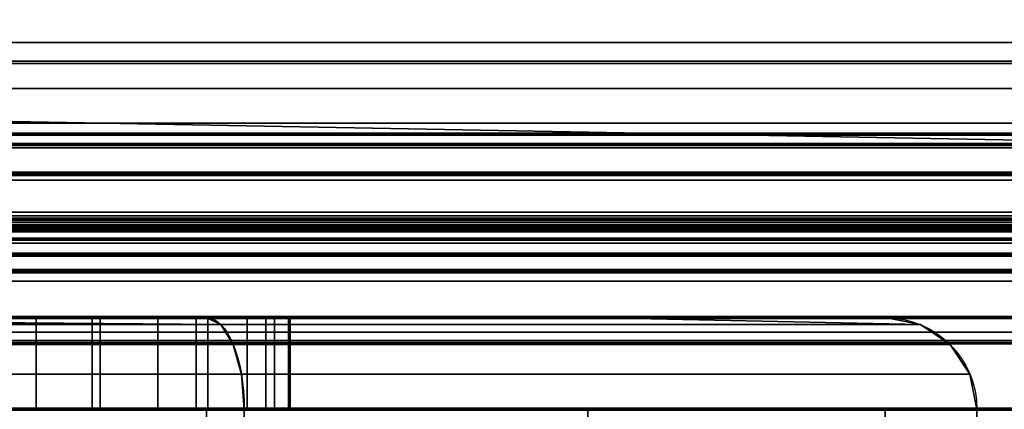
# Model space of a CAD drawing. Header units: millimetres. Extents: x -503 to 6703, y -110 to 249.
# Tile 112 of 256: x -234.45 to -223.7, y -14.5 to -10.25. Entities that reach past the tile are written whole.
import ezdxf

# ---------------------------------------------------------------- set-up
doc = ezdxf.new("R2010")
doc.units = ezdxf.units.MM
doc.layers.add('151', color=7, linetype='Continuous', true_color=0xffffff)

# ---------------------------------------------------------------- blocks, each defined once
blk = doc.blocks.new('UG_SURFACE_008')
at = {"layer": '151', "color": 252, "linetype": 'Continuous', "lineweight": 35}
for points in [[(-308.5, -12.5, 8.5), (287.5, -12.5, 8.5), (287.5, -12.538, 8.309), (-308.5, -12.538, 8.309)], [(-308.5, -12.5, 24), (287.5, -12.5, 24), (287.5, -12.5, 8.5), (-308.5, -12.5, 8.5)], [(-308.5, -13.5, 24), (287.5, -13.5, 24), (287.5, -12.5, 24), (-308.5, -12.5, 24)], [(-308.5, -12.538, 8.309), (287.5, -12.538, 8.309), (287.5, -12.646, 8.146), (-308.5, -12.646, 8.146)], [(-308.5, -12.646, 8.146), (287.5, -12.646, 8.146), (287.5, -12.809, 8.038), (-308.5, -12.809, 8.038)], [(-308.5, -12.809, 8.038), (287.5, -12.809, 8.038), (287.5, -13, 8), (-308.5, -13, 8)], [(-308.5, -13, 8), (287.5, -13, 8), (287.5, -14.5, 8), (-308.5, -14.5, 8)], [(-308.5, -13.5, 11), (287.5, -13.5, 11), (287.5, -20.5, 11), (-308.5, -20.5, 11)], [(-308.5, -13.5, 9), (287.5, -13.5, 9), (287.5, -13.5, 11), (-308.5, -13.5, 11)], [(-308.5, -14.5, 9), (287.5, -14.5, 9), (287.5, -13.5, 9), (-308.5, -13.5, 9)], [(-308.5, -13.5, 12), (287.5, -13.5, 12), (287.5, -13.5, 24), (-308.5, -13.5, 24)], [(-308.5, -20.5, 12), (287.5, -20.5, 12), (287.5, -13.5, 12), (-308.5, -13.5, 12)], [(-308.5, -14.5, 8), (287.5, -14.5, 8), (287.5, -14.5, 9), (-308.5, -14.5, 9)]]:
    blk.add_3dface(points, dxfattribs=at)
blk = doc.blocks.new('UG_SURFACE_009')
at = {"layer": '151', "color": 18, "linetype": 'Continuous', "lineweight": 70}
for points in [[(-308.5, -11.5, 8), (302.5, -11.5, 8), (302.5, -11.614, 7.426), (-308.5, -11.614, 7.426)], [(-308.5, -11.5, 23.5), (302.5, -11.5, 23.5), (302.5, -11.5, 8), (-308.5, -11.5, 8)], [(-308.5, -12.5, 23.5), (302.5, -12.5, 23.5), (302.5, -11.5, 23.5), (-308.5, -11.5, 23.5)], [(-308.5, -11.614, 7.426), (302.5, -11.614, 7.426), (302.5, -11.939, 6.939), (-308.5, -11.939, 6.939)], [(-308.5, -11.939, 6.939), (302.5, -11.939, 6.939), (302.5, -12.426, 6.614), (-308.5, -12.426, 6.614)], [(-308.5, -12.426, 6.614), (302.5, -12.426, 6.614), (302.5, -13, 6.5), (-308.5, -13, 6.5)], [(-308.5, -12.5, 8), (302.5, -12.5, 8), (302.5, -12.5, 23.5), (-308.5, -12.5, 23.5)], [(-308.5, -12.538, 7.809), (302.5, -12.538, 7.809), (302.5, -12.5, 8), (-308.5, -12.5, 8)], [(-308.5, -12.646, 7.646), (302.5, -12.646, 7.646), (302.5, -12.538, 7.809), (-308.5, -12.538, 7.809)], [(-308.5, -12.809, 7.538), (302.5, -12.809, 7.538), (302.5, -12.646, 7.646), (-308.5, -12.646, 7.646)], [(-308.5, -13, 7.5), (302.5, -13, 7.5), (302.5, -12.809, 7.538), (-308.5, -12.809, 7.538)], [(-308.5, -13, 6.5), (302.5, -13, 6.5), (302.5, -16.5, 6.5), (-308.5, -16.5, 6.5)], [(-308.5, -14.5, 7.5), (302.5, -14.5, 7.5), (302.5, -13, 7.5), (-308.5, -13, 7.5)], [(-308.5, -13.5, 9), (302.5, -13.5, 9), (302.5, -14.5, 9), (-308.5, -14.5, 9)], [(-308.5, -13.5, 10), (302.5, -13.5, 10), (302.5, -13.5, 9), (-308.5, -13.5, 9)], [(-308.5, -20.5, 10), (302.5, -20.5, 10), (302.5, -13.5, 10), (-308.5, -13.5, 10)], [(-308.5, -14.5, 9), (302.5, -14.5, 9), (302.5, -14.5, 7.5), (-308.5, -14.5, 7.5)]]:
    blk.add_3dface(points, dxfattribs=at)
blk = doc.blocks.new('UG_SURFACE_010')
at = {"layer": '151', "color": 250, "linetype": 'Continuous', "lineweight": 35}
for points in [[(-308.5, -10.5, 3.5), (308.5, -10.5, 3.5), (308.5, -10.728, 2.352), (-308.5, -10.728, 2.352)], [(-308.5, -10.5, 23.5), (308.5, -10.5, 23.5), (308.5, -10.5, 3.5), (-308.5, -10.5, 3.5)], [(-308.5, -11.5, 23.5), (308.5, -11.5, 23.5), (308.5, -10.5, 23.5), (-308.5, -10.5, 23.5)], [(-308.5, -10.728, 2.352), (308.5, -10.728, 2.352), (308.5, -11.379, 1.379), (-308.5, -11.379, 1.379)], [(-308.5, -11.379, 1.379), (308.5, -11.379, 1.379), (308.5, -12.352, 0.728), (-308.5, -12.352, 0.728)], [(-308.5, -11.5, 5.5), (308.5, -11.5, 5.5), (308.5, -15.216, 5.5), (-308.5, -15.216, 5.5)], [(-308.5, -11.5, 3.5), (308.5, -11.5, 3.5), (308.5, -11.5, 5.5), (-308.5, -11.5, 5.5)], [(-308.5, -11.606, 2.856), (308.5, -11.606, 2.856), (308.5, -11.5, 3.5), (-308.5, -11.5, 3.5)], [(-308.5, -11.5, 6.5), (308.5, -11.5, 6.5), (308.5, -11.5, 23.5), (-308.5, -11.5, 23.5)], [(-308.5, -16.5, 6.5), (308.5, -16.5, 6.5), (308.5, -11.5, 6.5), (-308.5, -11.5, 6.5)], [(-308.5, -11.915, 2.281), (308.5, -11.915, 2.281), (308.5, -11.606, 2.856), (-308.5, -11.606, 2.856)], [(-308.5, -12.391, 1.835), (308.5, -12.391, 1.835), (308.5, -11.915, 2.281), (-308.5, -11.915, 2.281)], [(-308.5, -12.352, 0.728), (308.5, -12.352, 0.728), (308.5, -13.5, 0.5), (-308.5, -13.5, 0.5)], [(-308.5, -12.986, 1.567), (308.5, -12.986, 1.567), (308.5, -12.391, 1.835), (-308.5, -12.391, 1.835)], [(-308.5, -12.458, 3.623), (308.5, -12.458, 3.623), (308.5, -12.486, 3.478), (-308.5, -12.486, 3.478)], [(-308.5, -12.486, 3.767), (308.5, -12.486, 3.767), (308.5, -12.458, 3.623), (-308.5, -12.458, 3.623)], [(-308.5, -12.486, 3.478), (308.5, -12.486, 3.478), (308.5, -12.566, 3.354), (-308.5, -12.566, 3.354)], [(-308.5, -12.566, 3.891), (308.5, -12.566, 3.891), (308.5, -12.486, 3.767), (-308.5, -12.486, 3.767)], [(-308.5, -12.566, 3.354), (308.5, -12.566, 3.354), (308.5, -12.687, 3.269), (-308.5, -12.687, 3.269)], [(-308.5, -13.785, 4.87), (308.5, -13.785, 4.87), (308.5, -12.566, 3.891), (-308.5, -12.566, 3.891)], [(-308.5, -12.687, 3.269), (308.5, -12.687, 3.269), (308.5, -12.83, 3.235), (-308.5, -12.83, 3.235)], [(-308.5, -12.83, 3.235), (308.5, -12.83, 3.235), (308.5, -12.976, 3.257), (-308.5, -12.976, 3.257)], [(-308.5, -12.976, 3.257), (308.5, -12.976, 3.257), (308.5, -13.103, 3.332), (-308.5, -13.103, 3.332)], [(-308.5, -15.001, 3.033), (308.5, -15.001, 3.033), (308.5, -12.986, 1.567), (-308.5, -12.986, 1.567)], [(-308.5, -13.103, 3.332), (308.5, -13.103, 3.332), (308.5, -14.843, 4.791), (-308.5, -14.843, 4.791)], [(-308.5, -13.5, 0.5), (308.5, -13.5, 0.5), (308.5, -20.5, 0.5), (-308.5, -20.5, 0.5)], [(-308.5, -13.658, 1.5), (308.5, -13.658, 1.5), (308.5, -15.27, 2.674), (-308.5, -15.27, 2.674)], [(-308.5, -20.342, 1.5), (308.5, -20.342, 1.5), (308.5, -13.658, 1.5), (-308.5, -13.658, 1.5)], [(-308.5, -15.216, 5.5), (308.5, -15.216, 5.5), (308.5, -13.785, 4.87), (-308.5, -13.785, 4.87)]]:
    blk.add_3dface(points, dxfattribs=at)
blk = doc.blocks.new('UG_SURFACE_011')
at = {"layer": '151', "color": 252, "linetype": 'Continuous', "lineweight": 35}
for points in [[(-308.5, -9.5, 0.5), (308.5, -9.5, 0.5), (308.5, -10.5, 0.5), (-308.5, -10.5, 0.5)], [(-308.5, -10.5, 26.5), (308.5, -10.5, 26.5), (308.5, -9.5, 26.5), (-308.5, -9.5, 26.5)], [(-308.5, -9.5, 29.5), (308.5, -9.5, 29.5), (308.5, -10.5, 29.5), (-308.5, -10.5, 29.5)], [(-308.5, -13.75, 30.5), (308.5, -13.75, 30.5), (308.5, -9.5, 30.5), (-308.5, -9.5, 30.5)], [(-308.5, -10.5, 24), (308.5, -10.5, 24), (308.5, -13.772, 24), (-308.5, -13.772, 24)], [(-308.5, -10.5, 0.5), (308.5, -10.5, 0.5), (308.5, -10.5, 24), (-308.5, -10.5, 24)], [(-308.5, -11, 28), (308.5, -11, 28), (308.5, -10.5, 26.5), (-308.5, -10.5, 26.5)], [(-308.5, -10.5, 29.5), (308.5, -10.5, 29.5), (308.5, -11, 28), (-308.5, -11, 28)], [(-308.5, -12, 27), (308.5, -12, 27), (308.5, -22, 27), (-308.5, -22, 27)], [(-308.5, -12, 25), (308.5, -12, 25), (308.5, -12, 27), (-308.5, -12, 27)], [(-308.5, -13.772, 25), (308.5, -13.772, 25), (308.5, -12, 25), (-308.5, -12, 25)], [(-308.5, -12.5, 29.5), (308.5, -12.5, 29.5), (308.5, -13.75, 29.5), (-308.5, -13.75, 29.5)], [(-308.5, -12.5, 28), (308.5, -12.5, 28), (308.5, -12.5, 29.5), (-308.5, -12.5, 29.5)], [(-308.5, -21.5, 28), (308.5, -21.5, 28), (308.5, -12.5, 28), (-308.5, -12.5, 28)], [(-308.5, -13.75, 29.5), (308.5, -13.75, 29.5), (308.5, -13.75, 30.5), (-308.5, -13.75, 30.5)], [(-308.5, -13.772, 24), (308.5, -13.772, 24), (308.5, -13.772, 25), (-308.5, -13.772, 25)]]:
    blk.add_3dface(points, dxfattribs=at)
blk = doc.blocks.new('UG_SURFACE_013')
at = {"layer": '151', "color": 35, "linetype": 'Continuous', "lineweight": 35}
for points in [[(-307, -19.41, 30.5), (-307, -9, 30.5), (307, -9, 30.5), (307, -19.41, 30.5)], [(-307, -19.41, 2015), (307, -19.41, 2015), (307, -9, 2015), (-307, -9, 2015)], [(-258.067, -11, 1113.135), (-254, -11, 1114), (-219, -11, 1164), (-306, -11, 1164)], [(-219, -11.647, 1167.253), (-306, -11.647, 1167.253), (-306, -11, 1164), (-219, -11, 1164)], [(-254, -11, 1005), (-306, -11, 1005), (-306, -11.647, 1001.747), (-219, -11.647, 1001.747)], [(-219, -11, 1005), (-254, -11, 1094), (-246.929, -11, 1039.071), (-244.761, -11, 1035.827)], [(-219, -11, 1164), (-254, -11, 1114), (-249.933, -11, 1113.135)], [(-250.173, -11, 1005.761), (-254, -11, 1005), (-219, -11, 1005)], [(-251.921, -11, 1094.218), (-254, -11, 1094), (-219, -11, 1005)], [(-219, -11.647, 1001.747), (-219, -11, 1005), (-254, -11, 1005)], [(-219, -11, 1005), (-248.122, -11, 1095.91), (-251.921, -11, 1094.218)], [(-246.929, -11, 1007.929), (-250.173, -11, 1005.761), (-219, -11, 1005)], [(-249.933, -11, 1113.135), (-246.569, -11, 1110.691), (-219, -11, 1164)], [(-245.34, -11, 1099), (-248.122, -11, 1095.91), (-219, -11, 1005)], [(-244.761, -11, 1011.173), (-246.929, -11, 1007.929), (-219, -11, 1005)], [(-246.569, -11, 1110.691), (-244.489, -11, 1107.09), (-219, -11, 1164)], [(-244.055, -11, 1102.955), (-245.34, -11, 1099), (-219, -11, 1005)], [(-219, -11, 1005), (-244.761, -11, 1035.827), (-244, -11, 1032)], [(-244, -11, 1015), (-244.761, -11, 1011.173), (-219, -11, 1005)], [(-219, -11, 1005), (-219, -11, 1164), (-244.489, -11, 1107.09), (-244.055, -11, 1102.955)], [(-219, -11, 1005), (-244, -11, 1032), (-244, -11, 1015)], [(-219, -13.49, 1170.01), (-306, -13.49, 1170.01), (-306, -11.647, 1167.253), (-219, -11.647, 1167.253)], [(-219, -11.647, 1001.747), (-306, -11.647, 1001.747), (-306, -13.49, 998.99), (-219, -13.49, 998.99)], [(-219, -16.247, 1171.853), (-306, -16.247, 1171.853), (-306, -13.49, 1170.01), (-219, -13.49, 1170.01)], [(-219, -13.49, 998.99), (-306, -13.49, 998.99), (-306, -16.247, 997.147), (-219, -16.247, 997.147)], [(-306, -13.576, 1158.383), (-232.256, -13.576, 1158.383), (-260, -13.5, 1158), (-263.25, -13.5, 1158)], [(-232.256, -13.576, 1002.617), (-306, -13.576, 1002.617), (-306, -13.5, 1003), (-266.75, -13.5, 1003)], [(-232.256, -13.576, 1002.617), (-266.75, -13.5, 1003), (-263.25, -13.5, 1003)], [(-232.256, -13.576, 1002.617), (-263.25, -13.5, 1003), (-260, -13.5, 1003)], [(-232.256, -13.576, 1158.383), (-248, -13.5, 1158), (-260, -13.5, 1158)], [(-260, -13.5, 1003), (-248, -13.5, 1003), (-232.256, -13.576, 1002.617)], [(-232.256, -13.576, 1158.383), (-241.25, -13.5, 1158), (-248, -13.5, 1158)], [(-232.256, -13.576, 1002.617), (-248, -13.5, 1003), (-241.25, -13.5, 1003)], [(-232.256, -13.576, 1158.383), (-232.414, -13.5, 1158), (-241.25, -13.5, 1158)], [(-241.25, -13.5, 1003), (-232.414, -13.5, 1003), (-232.256, -13.576, 1002.617)], [(-235, -13.5, 1100.5), (-234.272, -13.5, 1100.577), (-228.25, -13.5, 1090.5), (-241.25, -13.5, 1090.5)], [(-235, -13.5, 1020.5), (-233.661, -13.5, 1020.766), (-228.25, -13.5, 1014.25), (-241.25, -13.5, 1014.25)], [(-241.25, -13.5, 1014.25), (-228.25, -13.5, 1014.25), (-228.25, -13.5, 1007.164)], [(-241.25, -13.5, 1129.75), (-241.25, -13.5, 1158), (-232.414, -13.5, 1158)], [(-232.414, -13.5, 1158), (-228.25, -13.5, 1153.836), (-228.25, -13.5, 1129.75), (-241.25, -13.5, 1129.75)], [(-228.25, -13.5, 1007.164), (-232.414, -13.5, 1003), (-241.25, -13.5, 1003), (-241.25, -13.5, 1014.25)], [(-233.661, -13.5, 1029.234), (-235, -13.5, 1029.5), (-241.25, -13.5, 1035), (-228.25, -13.5, 1035)], [(-241.25, -13.5, 1035), (-241.25, -13.5, 1059.25), (-228.25, -13.5, 1059.25), (-228.25, -13.5, 1035)], [(-241.25, -13.5, 1059.25), (-241.25, -13.5, 1090.5), (-228.25, -13.5, 1090.5), (-228.25, -13.5, 1059.25)], [(-233.576, -13.5, 1107.197), (-235, -13.5, 1107.5), (-241.25, -13.5, 1110.75), (-228.25, -13.5, 1110.75)], [(-241.25, -13.5, 1110.75), (-241.25, -13.5, 1129.75), (-228.25, -13.5, 1129.75), (-228.25, -13.5, 1110.75)], [(-233.661, -14.5, 1020.766), (-233.661, -13.5, 1020.766), (-235, -13.5, 1020.5), (-235, -14.5, 1020.5)], [(-235, -14.5, 1029.5), (-235, -13.5, 1029.5), (-233.661, -13.5, 1029.234), (-233.661, -14.5, 1029.234)], [(-235, -14.5, 1100.5), (-234.272, -14.5, 1100.577), (-234.272, -13.5, 1100.577), (-235, -13.5, 1100.5)], [(-235, -14.5, 1107.5), (-235, -13.5, 1107.5), (-233.576, -13.5, 1107.197), (-233.576, -14.5, 1107.197)], [(-232.943, -14.5, 1101.168), (-232.943, -13.5, 1101.168), (-234.272, -13.5, 1100.577), (-234.272, -14.5, 1100.577)], [(-234.272, -13.5, 1100.577), (-232.943, -13.5, 1101.168), (-228.25, -13.5, 1090.5)], [(-232.525, -14.5, 1021.525), (-232.525, -13.5, 1021.525), (-233.661, -13.5, 1020.766), (-233.661, -14.5, 1020.766)], [(-233.661, -14.5, 1029.234), (-233.661, -13.5, 1029.234), (-232.525, -13.5, 1028.475), (-232.525, -14.5, 1028.475)], [(-228.25, -13.5, 1014.25), (-233.661, -13.5, 1020.766), (-232.525, -13.5, 1021.525)], [(-232.525, -13.5, 1028.475), (-233.661, -13.5, 1029.234), (-228.25, -13.5, 1035)], [(-233.576, -14.5, 1107.197), (-233.576, -13.5, 1107.197), (-232.399, -13.5, 1106.342), (-232.399, -14.5, 1106.342)], [(-228.25, -13.5, 1110.75), (-232.399, -13.5, 1106.342), (-233.576, -13.5, 1107.197)], [(-231.969, -14.5, 1102.25), (-231.969, -13.5, 1102.25), (-232.943, -13.5, 1101.168), (-232.943, -14.5, 1101.168)], [(-228.25, -13.5, 1090.5), (-232.943, -13.5, 1101.168), (-231.969, -13.5, 1102.25)], [(-231.766, -14.5, 1022.661), (-231.766, -13.5, 1022.661), (-232.525, -13.5, 1021.525), (-232.525, -14.5, 1021.525)], [(-232.525, -14.5, 1028.475), (-232.525, -13.5, 1028.475), (-231.766, -13.5, 1027.339), (-231.766, -14.5, 1027.339)], [(-228.25, -13.5, 1035), (-231.766, -13.5, 1027.339), (-232.525, -13.5, 1028.475)], [(-232.525, -13.5, 1021.525), (-231.766, -13.5, 1022.661), (-228.25, -13.5, 1014.25)], [(-228.25, -13.5, 1153.836), (-232.414, -13.5, 1158), (-232.256, -13.576, 1158.383), (-224.617, -13.576, 1150.744)], [(-224.617, -13.576, 1010.256), (-232.256, -13.576, 1002.617), (-232.414, -13.5, 1003), (-228.25, -13.5, 1007.164)], [(-232.399, -14.5, 1106.342), (-232.399, -13.5, 1106.342), (-231.671, -13.5, 1105.082), (-231.671, -14.5, 1105.082)], [(-231.671, -13.5, 1105.082), (-232.399, -13.5, 1106.342), (-228.25, -13.5, 1110.75)], [(-231.519, -14.5, 1103.634), (-231.519, -13.5, 1103.634), (-231.969, -13.5, 1102.25), (-231.969, -14.5, 1102.25)], [(-228.25, -13.5, 1090.5), (-231.969, -13.5, 1102.25), (-231.519, -13.5, 1103.634)], [(-231.5, -14.5, 1024), (-231.5, -13.5, 1024), (-231.766, -13.5, 1022.661), (-231.766, -14.5, 1022.661)], [(-231.766, -14.5, 1027.339), (-231.766, -13.5, 1027.339), (-231.5, -13.5, 1026), (-231.5, -14.5, 1026)], [(-228.25, -13.5, 1014.25), (-231.766, -13.5, 1022.661), (-231.5, -13.5, 1024)], [(-231.5, -13.5, 1026), (-231.766, -13.5, 1027.339), (-228.25, -13.5, 1035)], [(-231.671, -14.5, 1105.082), (-231.671, -13.5, 1105.082), (-231.519, -13.5, 1103.634), (-231.519, -14.5, 1103.634)], [(-231.519, -13.5, 1103.634), (-231.671, -13.5, 1105.082), (-228.25, -13.5, 1110.75), (-228.25, -13.5, 1090.5)], [(-231.5, -14.5, 1024), (-231.5, -14.5, 1026), (-231.5, -13.5, 1026), (-231.5, -13.5, 1024)], [(-228.25, -13.5, 1035), (-228.25, -13.5, 1014.25), (-231.5, -13.5, 1024), (-231.5, -13.5, 1026)], [(-224.617, -13.576, 1150.744), (-225, -13.5, 1150.586), (-228.25, -13.5, 1153.836)], [(-228.25, -13.5, 1007.164), (-225, -13.5, 1010.414), (-224.617, -13.576, 1010.256)], [(-225, -13.5, 1150.586), (-225, -13.5, 1129.75), (-228.25, -13.5, 1129.75), (-228.25, -13.5, 1153.836)], [(-228.25, -13.5, 1007.164), (-228.25, -13.5, 1014.25), (-225, -13.5, 1014.25), (-225, -13.5, 1010.414)], [(-228.25, -13.5, 1014.25), (-228.25, -13.5, 1035), (-225, -13.5, 1035), (-225, -13.5, 1014.25)], [(-228.25, -13.5, 1035), (-228.25, -13.5, 1059.25), (-225, -13.5, 1059.25), (-225, -13.5, 1035)], [(-228.25, -13.5, 1059.25), (-228.25, -13.5, 1090.5), (-225, -13.5, 1090.5), (-225, -13.5, 1059.25)], [(-228.25, -13.5, 1090.5), (-228.25, -13.5, 1110.75), (-225, -13.5, 1110.75), (-225, -13.5, 1090.5)], [(-228.25, -13.5, 1110.75), (-228.25, -13.5, 1129.75), (-225, -13.5, 1129.75), (-225, -13.5, 1110.75)], [(-224.617, -13.576, 1150.744), (-225, -13.5, 1090.5), (-225, -13.5, 1110.75)], [(-225, -13.5, 1110.75), (-225, -13.5, 1129.75), (-224.617, -13.576, 1150.744)], [(-225, -13.5, 1129.75), (-225, -13.5, 1150.586), (-224.617, -13.576, 1150.744)], [(-224.617, -13.576, 1150.744), (-224.617, -13.576, 1010.256), (-225, -13.5, 1059.25), (-225, -13.5, 1090.5)], [(-224.617, -13.576, 1010.256), (-225, -13.5, 1035), (-225, -13.5, 1059.25)], [(-224.617, -13.576, 1010.256), (-225, -13.5, 1014.25), (-225, -13.5, 1035)], [(-224.617, -13.576, 1010.256), (-225, -13.5, 1010.414), (-225, -13.5, 1014.25)], [(-232.256, -13.576, 1158.383), (-306, -13.576, 1158.383), (-306, -13.793, 1158.707), (-232.121, -13.793, 1158.707)], [(-232.121, -13.793, 1002.293), (-306, -13.793, 1002.293), (-306, -13.576, 1002.617), (-232.256, -13.576, 1002.617)], [(-224.617, -13.576, 1150.744), (-232.256, -13.576, 1158.383), (-232.121, -13.793, 1158.707), (-224.293, -13.793, 1150.879)], [(-232.256, -13.576, 1002.617), (-224.617, -13.576, 1010.256), (-224.293, -13.793, 1010.121), (-232.121, -13.793, 1002.293)], [(-224.617, -13.576, 1010.256), (-224.617, -13.576, 1150.744), (-224.293, -13.793, 1150.879), (-224.293, -13.793, 1010.121)], [(-232.121, -13.793, 1158.707), (-306, -13.793, 1158.707), (-306, -14.117, 1158.924), (-232.032, -14.117, 1158.924)], [(-232.032, -14.117, 1002.076), (-306, -14.117, 1002.076), (-306, -13.793, 1002.293), (-232.121, -13.793, 1002.293)], [(-224.293, -13.793, 1150.879), (-232.121, -13.793, 1158.707), (-232.032, -14.117, 1158.924), (-224.076, -14.117, 1150.968)], [(-232.121, -13.793, 1002.293), (-224.293, -13.793, 1010.121), (-224.076, -14.117, 1010.032), (-232.032, -14.117, 1002.076)], [(-224.293, -13.793, 1010.121), (-224.293, -13.793, 1150.879), (-224.076, -14.117, 1150.968), (-224.076, -14.117, 1010.032)], [(-232.032, -14.117, 1158.924), (-306, -14.117, 1158.924), (-306, -14.5, 1159), (-232, -14.5, 1159)], [(-232, -14.5, 1002), (-306, -14.5, 1002), (-306, -14.117, 1002.076), (-232.032, -14.117, 1002.076)], [(-224.076, -14.117, 1150.968), (-232.032, -14.117, 1158.924), (-232, -14.5, 1159), (-224, -14.5, 1151)], [(-232.032, -14.117, 1002.076), (-224.076, -14.117, 1010.032), (-224, -14.5, 1010), (-232, -14.5, 1002)], [(-224.076, -14.117, 1010.032), (-224.076, -14.117, 1150.968), (-224, -14.5, 1151), (-224, -14.5, 1010)], [(-306, -14.5, 1002), (-232, -14.5, 1002), (-232, -27, 1002), (-306, -27, 1002)], [(-232, -14.5, 1159), (-306, -14.5, 1159), (-306, -27, 1159), (-232, -27, 1159)], [(-241.25, -27, 1003), (-232.414, -27, 1003), (-232.414, -14.5, 1003), (-241.25, -14.5, 1003)], [(-241.25, -14.5, 1158), (-232.414, -14.5, 1158), (-232.414, -27, 1158), (-241.25, -27, 1158)], [(-228.25, -14.5, 1110.75), (-241.25, -14.5, 1110.75), (-235, -14.5, 1107.5), (-233.576, -14.5, 1107.197)], [(-235, -14.5, 1029.5), (-233.661, -14.5, 1029.234), (-228.25, -14.5, 1035), (-241.25, -14.5, 1035)], [(-241.25, -14.5, 1014.25), (-241.25, -14.5, 1003), (-232.414, -14.5, 1003), (-228.25, -14.5, 1007.164)], [(-241.25, -14.5, 1129.75), (-228.25, -14.5, 1129.75), (-228.25, -14.5, 1153.836)], [(-228.25, -14.5, 1153.836), (-232.414, -14.5, 1158), (-241.25, -14.5, 1158), (-241.25, -14.5, 1129.75)], [(-228.25, -14.5, 1007.164), (-228.25, -14.5, 1014.25), (-241.25, -14.5, 1014.25)], [(-233.661, -14.5, 1020.766), (-235, -14.5, 1020.5), (-241.25, -14.5, 1014.25), (-228.25, -14.5, 1014.25)], [(-228.25, -14.5, 1035), (-228.25, -14.5, 1059.25), (-241.25, -14.5, 1059.25), (-241.25, -14.5, 1035)], [(-228.25, -14.5, 1059.25), (-228.25, -14.5, 1090.5), (-241.25, -14.5, 1090.5), (-241.25, -14.5, 1059.25)], [(-234.272, -14.5, 1100.577), (-235, -14.5, 1100.5), (-241.25, -14.5, 1090.5), (-228.25, -14.5, 1090.5)], [(-228.25, -14.5, 1110.75), (-228.25, -14.5, 1129.75), (-241.25, -14.5, 1129.75), (-241.25, -14.5, 1110.75)], [(-228.25, -14.5, 1090.5), (-232.943, -14.5, 1101.168), (-234.272, -14.5, 1100.577)], [(-228.25, -14.5, 1035), (-233.661, -14.5, 1029.234), (-232.525, -14.5, 1028.475)], [(-232.525, -14.5, 1021.525), (-233.661, -14.5, 1020.766), (-228.25, -14.5, 1014.25)], [(-233.576, -14.5, 1107.197), (-232.399, -14.5, 1106.342), (-228.25, -14.5, 1110.75)], [(-231.969, -14.5, 1102.25), (-232.943, -14.5, 1101.168), (-228.25, -14.5, 1090.5)], [(-228.25, -14.5, 1014.25), (-231.766, -14.5, 1022.661), (-232.525, -14.5, 1021.525)], [(-232.525, -14.5, 1028.475), (-231.766, -14.5, 1027.339), (-228.25, -14.5, 1035)], [(-228.25, -14.5, 1007.164), (-232.414, -14.5, 1003), (-232.414, -27, 1003), (-228.25, -27, 1007.164)], [(-228.25, -27, 1153.836), (-232.414, -27, 1158), (-232.414, -14.5, 1158), (-228.25, -14.5, 1153.836)], [(-228.25, -14.5, 1110.75), (-232.399, -14.5, 1106.342), (-231.671, -14.5, 1105.082)], [(-224, -14.5, 1151), (-232, -14.5, 1159), (-232, -27, 1159), (-224, -27, 1151)], [(-224, -27, 1010), (-232, -27, 1002), (-232, -14.5, 1002), (-224, -14.5, 1010)], [(-231.519, -14.5, 1103.634), (-231.969, -14.5, 1102.25), (-228.25, -14.5, 1090.5)], [(-228.25, -14.5, 1035), (-231.766, -14.5, 1027.339), (-231.5, -14.5, 1026)], [(-231.5, -14.5, 1024), (-231.766, -14.5, 1022.661), (-228.25, -14.5, 1014.25)], [(-228.25, -14.5, 1090.5), (-228.25, -14.5, 1110.75), (-231.671, -14.5, 1105.082), (-231.519, -14.5, 1103.634)], [(-231.5, -14.5, 1026), (-231.5, -14.5, 1024), (-228.25, -14.5, 1014.25), (-228.25, -14.5, 1035)], [(-228.25, -27, 1007.164), (-225, -27, 1010.414), (-225, -14.5, 1010.414), (-228.25, -14.5, 1007.164)], [(-228.25, -14.5, 1153.836), (-225, -14.5, 1150.586), (-225, -27, 1150.586), (-228.25, -27, 1153.836)], [(-228.25, -14.5, 1153.836), (-228.25, -14.5, 1129.75), (-225, -14.5, 1129.75), (-225, -14.5, 1150.586)], [(-225, -14.5, 1010.414), (-225, -14.5, 1014.25), (-228.25, -14.5, 1014.25), (-228.25, -14.5, 1007.164)], [(-225, -14.5, 1014.25), (-225, -14.5, 1035), (-228.25, -14.5, 1035), (-228.25, -14.5, 1014.25)], [(-225, -14.5, 1035), (-225, -14.5, 1059.25), (-228.25, -14.5, 1059.25), (-228.25, -14.5, 1035)], [(-225, -14.5, 1059.25), (-225, -14.5, 1090.5), (-228.25, -14.5, 1090.5), (-228.25, -14.5, 1059.25)], [(-225, -14.5, 1090.5), (-225, -14.5, 1110.75), (-228.25, -14.5, 1110.75), (-228.25, -14.5, 1090.5)], [(-225, -14.5, 1110.75), (-225, -14.5, 1129.75), (-228.25, -14.5, 1129.75), (-228.25, -14.5, 1110.75)], [(-225, -14.5, 1129.75), (-225, -14.5, 1110.75), (-225, -27, 1110.75), (-225, -27, 1129.75)], [(-225, -14.5, 1110.75), (-225, -14.5, 1090.5), (-225, -27, 1097.25), (-225, -27, 1110.75)], [(-225, -14.5, 1090.5), (-225, -27, 1090.5), (-225, -27, 1097.25)], [(-225, -27, 1035), (-225, -27, 1090.5), (-225, -14.5, 1090.5), (-225, -14.5, 1059.25)], [(-225, -14.5, 1059.25), (-225, -14.5, 1035), (-225, -27, 1035)], [(-225, -14.5, 1035), (-225, -14.5, 1014.25), (-225, -27, 1014.25), (-225, -27, 1035)], [(-225, -14.5, 1014.25), (-225, -14.5, 1010.414), (-225, -27, 1010.414), (-225, -27, 1014.25)], [(-225, -27, 1129.75), (-225, -27, 1150.586), (-225, -14.5, 1150.586), (-225, -14.5, 1129.75)], [(-224, -14.5, 1010), (-224, -14.5, 1151), (-224, -27, 1151), (-224, -27, 1010)]]:
    blk.add_3dface(points, dxfattribs=at)
blk = doc.blocks.new('UG_SURFACE_020')
at = {"layer": '151', "color": 254, "linetype": 'Continuous', "lineweight": 35}
for points in [[(-307, -10.705, 2015), (307, -10.705, 2015), (307, -17.705, 2015), (-307, -17.705, 2015)], [(-307, -10.705, 2015.2), (307, -10.705, 2015.2), (307, -10.705, 2015), (-307, -10.705, 2015)], [(-307, -17.705, 2015.2), (307, -17.705, 2015.2), (307, -10.705, 2015.2), (-307, -10.705, 2015.2)]]:
    blk.add_3dface(points, dxfattribs=at)
blk = doc.blocks.new('UG_SURFACE_021')
at = {"layer": '151', "color": 27, "linetype": 'Continuous', "lineweight": 35}
for points in [[(-307, -9.205, 2015.2), (307, -9.205, 2015.2), (307, -19.205, 2015.2), (-307, -19.205, 2015.2)], [(-307, -19.205, 2016.3), (307, -19.205, 2016.3), (307, -9.205, 2016.3), (-307, -9.205, 2016.3)]]:
    blk.add_3dface(points, dxfattribs=at)
blk = doc.blocks.new('UG_SURFACE_022')
at = {"layer": '151', "color": 1, "linetype": 'Continuous', "lineweight": 35}
for points in [[(-307, -9.205, 2016.3), (307, -9.205, 2016.3), (307, -19.205, 2016.3), (-307, -19.205, 2016.3)], [(-307, -19.205, 2017), (307, -19.205, 2017), (307, -9.205, 2017), (-307, -9.205, 2017)]]:
    blk.add_3dface(points, dxfattribs=at)
blk = doc.blocks.new('UG_SURFACE_035')
at = {"layer": '151', "color": 252, "linetype": 'Continuous', "lineweight": 35}
for points in [[(-306, -13.576, 1158.383), (-232.256, -13.576, 1158.383), (-260, -13.5, 1158), (-263.25, -13.5, 1158)], [(-232.256, -13.576, 1002.617), (-306, -13.576, 1002.617), (-306, -13.5, 1003), (-266.75, -13.5, 1003)], [(-232.256, -13.576, 1002.617), (-266.75, -13.5, 1003), (-263.25, -13.5, 1003)], [(-232.256, -13.576, 1002.617), (-263.25, -13.5, 1003), (-260, -13.5, 1003)], [(-232.256, -13.576, 1158.383), (-248, -13.5, 1158), (-260, -13.5, 1158)], [(-260, -13.5, 1003), (-248, -13.5, 1003), (-232.256, -13.576, 1002.617)], [(-232.256, -13.576, 1158.383), (-241.25, -13.5, 1158), (-248, -13.5, 1158)], [(-232.256, -13.576, 1002.617), (-248, -13.5, 1003), (-241.25, -13.5, 1003)], [(-232.256, -13.576, 1158.383), (-232.414, -13.5, 1158), (-241.25, -13.5, 1158)], [(-241.25, -13.5, 1003), (-232.414, -13.5, 1003), (-232.256, -13.576, 1002.617)], [(-235, -13.5, 1100.5), (-234.272, -13.5, 1100.577), (-228.25, -13.5, 1090.5), (-241.25, -13.5, 1090.5)], [(-235, -13.5, 1020.5), (-233.661, -13.5, 1020.766), (-228.25, -13.5, 1014.25), (-241.25, -13.5, 1014.25)], [(-241.25, -13.5, 1014.25), (-228.25, -13.5, 1014.25), (-228.25, -13.5, 1007.164)], [(-241.25, -13.5, 1129.75), (-241.25, -13.5, 1158), (-232.414, -13.5, 1158)], [(-232.414, -13.5, 1158), (-228.25, -13.5, 1153.836), (-228.25, -13.5, 1129.75), (-241.25, -13.5, 1129.75)], [(-228.25, -13.5, 1007.164), (-232.414, -13.5, 1003), (-241.25, -13.5, 1003), (-241.25, -13.5, 1014.25)], [(-233.661, -13.5, 1029.234), (-235, -13.5, 1029.5), (-241.25, -13.5, 1035), (-228.25, -13.5, 1035)], [(-241.25, -13.5, 1035), (-241.25, -13.5, 1059.25), (-228.25, -13.5, 1059.25), (-228.25, -13.5, 1035)], [(-241.25, -13.5, 1059.25), (-241.25, -13.5, 1090.5), (-228.25, -13.5, 1090.5), (-228.25, -13.5, 1059.25)], [(-233.576, -13.5, 1107.197), (-235, -13.5, 1107.5), (-241.25, -13.5, 1110.75), (-228.25, -13.5, 1110.75)], [(-241.25, -13.5, 1110.75), (-241.25, -13.5, 1129.75), (-228.25, -13.5, 1129.75), (-228.25, -13.5, 1110.75)], [(-233.661, -14.5, 1020.766), (-233.661, -13.5, 1020.766), (-235, -13.5, 1020.5), (-235, -14.5, 1020.5)], [(-235, -14.5, 1029.5), (-235, -13.5, 1029.5), (-233.661, -13.5, 1029.234), (-233.661, -14.5, 1029.234)], [(-235, -14.5, 1100.5), (-234.272, -14.5, 1100.577), (-234.272, -13.5, 1100.577), (-235, -13.5, 1100.5)], [(-235, -14.5, 1107.5), (-235, -13.5, 1107.5), (-233.576, -13.5, 1107.197), (-233.576, -14.5, 1107.197)], [(-234.272, -13.5, 1100.577), (-232.943, -13.5, 1101.168), (-228.25, -13.5, 1090.5)], [(-232.943, -14.5, 1101.168), (-232.943, -13.5, 1101.168), (-234.272, -13.5, 1100.577), (-234.272, -14.5, 1100.577)], [(-228.25, -13.5, 1014.25), (-233.661, -13.5, 1020.766), (-232.525, -13.5, 1021.525)], [(-232.525, -13.5, 1028.475), (-233.661, -13.5, 1029.234), (-228.25, -13.5, 1035)], [(-232.525, -14.5, 1021.525), (-232.525, -13.5, 1021.525), (-233.661, -13.5, 1020.766), (-233.661, -14.5, 1020.766)], [(-233.661, -14.5, 1029.234), (-233.661, -13.5, 1029.234), (-232.525, -13.5, 1028.475), (-232.525, -14.5, 1028.475)], [(-228.25, -13.5, 1110.75), (-232.399, -13.5, 1106.342), (-233.576, -13.5, 1107.197)], [(-233.576, -14.5, 1107.197), (-233.576, -13.5, 1107.197), (-232.399, -13.5, 1106.342), (-232.399, -14.5, 1106.342)], [(-228.25, -13.5, 1090.5), (-232.943, -13.5, 1101.168), (-231.969, -13.5, 1102.25)], [(-231.969, -14.5, 1102.25), (-231.969, -13.5, 1102.25), (-232.943, -13.5, 1101.168), (-232.943, -14.5, 1101.168)], [(-228.25, -13.5, 1035), (-231.766, -13.5, 1027.339), (-232.525, -13.5, 1028.475)], [(-232.525, -13.5, 1021.525), (-231.766, -13.5, 1022.661), (-228.25, -13.5, 1014.25)], [(-231.766, -14.5, 1022.661), (-231.766, -13.5, 1022.661), (-232.525, -13.5, 1021.525), (-232.525, -14.5, 1021.525)], [(-232.525, -14.5, 1028.475), (-232.525, -13.5, 1028.475), (-231.766, -13.5, 1027.339), (-231.766, -14.5, 1027.339)], [(-228.25, -13.5, 1153.836), (-232.414, -13.5, 1158), (-232.256, -13.576, 1158.383), (-224.617, -13.576, 1150.744)], [(-224.617, -13.576, 1010.256), (-232.256, -13.576, 1002.617), (-232.414, -13.5, 1003), (-228.25, -13.5, 1007.164)], [(-231.671, -13.5, 1105.082), (-232.399, -13.5, 1106.342), (-228.25, -13.5, 1110.75)], [(-232.399, -14.5, 1106.342), (-232.399, -13.5, 1106.342), (-231.671, -13.5, 1105.082), (-231.671, -14.5, 1105.082)], [(-228.25, -13.5, 1090.5), (-231.969, -13.5, 1102.25), (-231.519, -13.5, 1103.634)], [(-231.519, -14.5, 1103.634), (-231.519, -13.5, 1103.634), (-231.969, -13.5, 1102.25), (-231.969, -14.5, 1102.25)], [(-228.25, -13.5, 1014.25), (-231.766, -13.5, 1022.661), (-231.5, -13.5, 1024)], [(-231.5, -13.5, 1026), (-231.766, -13.5, 1027.339), (-228.25, -13.5, 1035)], [(-231.5, -14.5, 1024), (-231.5, -13.5, 1024), (-231.766, -13.5, 1022.661), (-231.766, -14.5, 1022.661)], [(-231.766, -14.5, 1027.339), (-231.766, -13.5, 1027.339), (-231.5, -13.5, 1026), (-231.5, -14.5, 1026)], [(-231.519, -13.5, 1103.634), (-231.671, -13.5, 1105.082), (-228.25, -13.5, 1110.75), (-228.25, -13.5, 1090.5)], [(-231.671, -14.5, 1105.082), (-231.671, -13.5, 1105.082), (-231.519, -13.5, 1103.634), (-231.519, -14.5, 1103.634)], [(-228.25, -13.5, 1035), (-228.25, -13.5, 1014.25), (-231.5, -13.5, 1024), (-231.5, -13.5, 1026)], [(-231.5, -14.5, 1024), (-231.5, -14.5, 1026), (-231.5, -13.5, 1026), (-231.5, -13.5, 1024)], [(-224.617, -13.576, 1150.744), (-225, -13.5, 1150.586), (-228.25, -13.5, 1153.836)], [(-228.25, -13.5, 1007.164), (-225, -13.5, 1010.414), (-224.617, -13.576, 1010.256)], [(-225, -13.5, 1150.586), (-225, -13.5, 1129.75), (-228.25, -13.5, 1129.75), (-228.25, -13.5, 1153.836)], [(-228.25, -13.5, 1007.164), (-228.25, -13.5, 1014.25), (-225, -13.5, 1014.25), (-225, -13.5, 1010.414)], [(-228.25, -13.5, 1014.25), (-228.25, -13.5, 1035), (-225, -13.5, 1035), (-225, -13.5, 1014.25)], [(-228.25, -13.5, 1035), (-228.25, -13.5, 1059.25), (-225, -13.5, 1059.25), (-225, -13.5, 1035)], [(-228.25, -13.5, 1059.25), (-228.25, -13.5, 1090.5), (-225, -13.5, 1090.5), (-225, -13.5, 1059.25)], [(-228.25, -13.5, 1090.5), (-228.25, -13.5, 1110.75), (-225, -13.5, 1110.75), (-225, -13.5, 1090.5)], [(-228.25, -13.5, 1110.75), (-228.25, -13.5, 1129.75), (-225, -13.5, 1129.75), (-225, -13.5, 1110.75)], [(-224.617, -13.576, 1150.744), (-225, -13.5, 1090.5), (-225, -13.5, 1110.75)], [(-225, -13.5, 1110.75), (-225, -13.5, 1129.75), (-224.617, -13.576, 1150.744)], [(-225, -13.5, 1129.75), (-225, -13.5, 1150.586), (-224.617, -13.576, 1150.744)], [(-224.617, -13.576, 1150.744), (-224.617, -13.576, 1010.256), (-225, -13.5, 1059.25), (-225, -13.5, 1090.5)], [(-224.617, -13.576, 1010.256), (-225, -13.5, 1035), (-225, -13.5, 1059.25)], [(-224.617, -13.576, 1010.256), (-225, -13.5, 1014.25), (-225, -13.5, 1035)], [(-224.617, -13.576, 1010.256), (-225, -13.5, 1010.414), (-225, -13.5, 1014.25)], [(-232.256, -13.576, 1158.383), (-306, -13.576, 1158.383), (-306, -13.793, 1158.707), (-232.121, -13.793, 1158.707)], [(-232.121, -13.793, 1002.293), (-306, -13.793, 1002.293), (-306, -13.576, 1002.617), (-232.256, -13.576, 1002.617)], [(-224.617, -13.576, 1150.744), (-232.256, -13.576, 1158.383), (-232.121, -13.793, 1158.707), (-224.293, -13.793, 1150.879)], [(-232.256, -13.576, 1002.617), (-224.617, -13.576, 1010.256), (-224.293, -13.793, 1010.121), (-232.121, -13.793, 1002.293)], [(-224.617, -13.576, 1010.256), (-224.617, -13.576, 1150.744), (-224.293, -13.793, 1150.879), (-224.293, -13.793, 1010.121)], [(-232.121, -13.793, 1158.707), (-306, -13.793, 1158.707), (-306, -14.117, 1158.924), (-232.032, -14.117, 1158.924)], [(-232.032, -14.117, 1002.076), (-306, -14.117, 1002.076), (-306, -13.793, 1002.293), (-232.121, -13.793, 1002.293)], [(-224.293, -13.793, 1150.879), (-232.121, -13.793, 1158.707), (-232.032, -14.117, 1158.924), (-224.076, -14.117, 1150.968)], [(-232.121, -13.793, 1002.293), (-224.293, -13.793, 1010.121), (-224.076, -14.117, 1010.032), (-232.032, -14.117, 1002.076)], [(-224.293, -13.793, 1010.121), (-224.293, -13.793, 1150.879), (-224.076, -14.117, 1150.968), (-224.076, -14.117, 1010.032)], [(-232.032, -14.117, 1158.924), (-306, -14.117, 1158.924), (-306, -14.5, 1159), (-232, -14.5, 1159)], [(-232, -14.5, 1002), (-306, -14.5, 1002), (-306, -14.117, 1002.076), (-232.032, -14.117, 1002.076)], [(-224.076, -14.117, 1150.968), (-232.032, -14.117, 1158.924), (-232, -14.5, 1159), (-224, -14.5, 1151)], [(-232.032, -14.117, 1002.076), (-224.076, -14.117, 1010.032), (-224, -14.5, 1010), (-232, -14.5, 1002)], [(-224.076, -14.117, 1010.032), (-224.076, -14.117, 1150.968), (-224, -14.5, 1151), (-224, -14.5, 1010)], [(-232, -14.5, 1159), (-306, -14.5, 1159), (-306, -27, 1159), (-232, -27, 1159)], [(-306, -14.5, 1002), (-232, -14.5, 1002), (-232, -27, 1002), (-306, -27, 1002)], [(-241.25, -27, 1003), (-232.414, -27, 1003), (-232.414, -14.5, 1003), (-241.25, -14.5, 1003)], [(-241.25, -14.5, 1158), (-232.414, -14.5, 1158), (-232.414, -27, 1158), (-241.25, -27, 1158)], [(-228.25, -14.5, 1110.75), (-241.25, -14.5, 1110.75), (-235, -14.5, 1107.5), (-233.576, -14.5, 1107.197)], [(-235, -14.5, 1029.5), (-233.661, -14.5, 1029.234), (-228.25, -14.5, 1035), (-241.25, -14.5, 1035)], [(-241.25, -14.5, 1014.25), (-241.25, -14.5, 1003), (-232.414, -14.5, 1003), (-228.25, -14.5, 1007.164)], [(-241.25, -14.5, 1129.75), (-228.25, -14.5, 1129.75), (-228.25, -14.5, 1153.836)], [(-228.25, -14.5, 1153.836), (-232.414, -14.5, 1158), (-241.25, -14.5, 1158), (-241.25, -14.5, 1129.75)], [(-228.25, -14.5, 1007.164), (-228.25, -14.5, 1014.25), (-241.25, -14.5, 1014.25)], [(-233.661, -14.5, 1020.766), (-235, -14.5, 1020.5), (-241.25, -14.5, 1014.25), (-228.25, -14.5, 1014.25)], [(-228.25, -14.5, 1035), (-228.25, -14.5, 1059.25), (-241.25, -14.5, 1059.25), (-241.25, -14.5, 1035)], [(-228.25, -14.5, 1059.25), (-228.25, -14.5, 1090.5), (-241.25, -14.5, 1090.5), (-241.25, -14.5, 1059.25)], [(-234.272, -14.5, 1100.577), (-235, -14.5, 1100.5), (-241.25, -14.5, 1090.5), (-228.25, -14.5, 1090.5)], [(-228.25, -14.5, 1110.75), (-228.25, -14.5, 1129.75), (-241.25, -14.5, 1129.75), (-241.25, -14.5, 1110.75)], [(-228.25, -14.5, 1090.5), (-232.943, -14.5, 1101.168), (-234.272, -14.5, 1100.577)], [(-228.25, -14.5, 1035), (-233.661, -14.5, 1029.234), (-232.525, -14.5, 1028.475)], [(-232.525, -14.5, 1021.525), (-233.661, -14.5, 1020.766), (-228.25, -14.5, 1014.25)], [(-233.576, -14.5, 1107.197), (-232.399, -14.5, 1106.342), (-228.25, -14.5, 1110.75)], [(-231.969, -14.5, 1102.25), (-232.943, -14.5, 1101.168), (-228.25, -14.5, 1090.5)], [(-228.25, -14.5, 1014.25), (-231.766, -14.5, 1022.661), (-232.525, -14.5, 1021.525)], [(-232.525, -14.5, 1028.475), (-231.766, -14.5, 1027.339), (-228.25, -14.5, 1035)], [(-228.25, -14.5, 1007.164), (-232.414, -14.5, 1003), (-232.414, -27, 1003), (-228.25, -27, 1007.164)], [(-228.25, -27, 1153.836), (-232.414, -27, 1158), (-232.414, -14.5, 1158), (-228.25, -14.5, 1153.836)], [(-228.25, -14.5, 1110.75), (-232.399, -14.5, 1106.342), (-231.671, -14.5, 1105.082)], [(-224, -14.5, 1151), (-232, -14.5, 1159), (-232, -27, 1159), (-224, -27, 1151)], [(-224, -27, 1010), (-232, -27, 1002), (-232, -14.5, 1002), (-224, -14.5, 1010)], [(-231.519, -14.5, 1103.634), (-231.969, -14.5, 1102.25), (-228.25, -14.5, 1090.5)], [(-228.25, -14.5, 1035), (-231.766, -14.5, 1027.339), (-231.5, -14.5, 1026)], [(-231.5, -14.5, 1024), (-231.766, -14.5, 1022.661), (-228.25, -14.5, 1014.25)], [(-228.25, -14.5, 1090.5), (-228.25, -14.5, 1110.75), (-231.671, -14.5, 1105.082), (-231.519, -14.5, 1103.634)], [(-231.5, -14.5, 1026), (-231.5, -14.5, 1024), (-228.25, -14.5, 1014.25), (-228.25, -14.5, 1035)], [(-228.25, -27, 1007.164), (-225, -27, 1010.414), (-225, -14.5, 1010.414), (-228.25, -14.5, 1007.164)], [(-228.25, -14.5, 1153.836), (-225, -14.5, 1150.586), (-225, -27, 1150.586), (-228.25, -27, 1153.836)], [(-228.25, -14.5, 1153.836), (-228.25, -14.5, 1129.75), (-225, -14.5, 1129.75), (-225, -14.5, 1150.586)], [(-225, -14.5, 1010.414), (-225, -14.5, 1014.25), (-228.25, -14.5, 1014.25), (-228.25, -14.5, 1007.164)], [(-225, -14.5, 1014.25), (-225, -14.5, 1035), (-228.25, -14.5, 1035), (-228.25, -14.5, 1014.25)], [(-225, -14.5, 1035), (-225, -14.5, 1059.25), (-228.25, -14.5, 1059.25), (-228.25, -14.5, 1035)], [(-225, -14.5, 1059.25), (-225, -14.5, 1090.5), (-228.25, -14.5, 1090.5), (-228.25, -14.5, 1059.25)], [(-225, -14.5, 1090.5), (-225, -14.5, 1110.75), (-228.25, -14.5, 1110.75), (-228.25, -14.5, 1090.5)], [(-225, -14.5, 1110.75), (-225, -14.5, 1129.75), (-228.25, -14.5, 1129.75), (-228.25, -14.5, 1110.75)], [(-225, -14.5, 1129.75), (-225, -14.5, 1110.75), (-225, -27, 1110.75), (-225, -27, 1129.75)], [(-225, -14.5, 1110.75), (-225, -14.5, 1090.5), (-225, -27, 1097.25), (-225, -27, 1110.75)], [(-225, -14.5, 1090.5), (-225, -27, 1090.5), (-225, -27, 1097.25)], [(-225, -27, 1035), (-225, -27, 1090.5), (-225, -14.5, 1090.5), (-225, -14.5, 1059.25)], [(-225, -14.5, 1059.25), (-225, -14.5, 1035), (-225, -27, 1035)], [(-225, -14.5, 1035), (-225, -14.5, 1014.25), (-225, -27, 1014.25), (-225, -27, 1035)], [(-225, -14.5, 1014.25), (-225, -14.5, 1010.414), (-225, -27, 1010.414), (-225, -27, 1014.25)], [(-225, -27, 1129.75), (-225, -27, 1150.586), (-225, -14.5, 1150.586), (-225, -14.5, 1129.75)], [(-224, -14.5, 1010), (-224, -14.5, 1151), (-224, -27, 1151), (-224, -27, 1010)]]:
    blk.add_3dface(points, dxfattribs=at)
blk = doc.blocks.new('UG_SURFACE_086')
at = {"layer": '151', "color": 252, "linetype": 'Continuous', "lineweight": 35}
for points in [[(-314.5, -26.22, 2021.75), (314.5, -26.22, 2021.75), (314.5, 62.62, 2021.75), (-314.5, 62.62, 2021.75)], [(-313, -26.22, 2020.25), (-313, 62.62, 2020.25), (313, 62.62, 2020.25), (313, -26.22, 2020.25)], [(-368, -9.3, 2075.25), (-368, -26.22, 2075.25), (368, -26.22, 2075.25), (368, -9.3, 2075.25)], [(-366.5, -9.3, 2073.75), (366.5, -9.3, 2073.75), (366.5, -26.22, 2073.75), (-366.5, -26.22, 2073.75)]]:
    blk.add_3dface(points, dxfattribs=at)
blk = doc.blocks.new('UG_SURFACE_097')
at = {"layer": '151', "color": 252, "linetype": 'Continuous', "lineweight": 35}
for points in [[(-296, 4.014, -6.75), (-312, 4.014, -6.75), (-312, -20.953, -6.75), (312, -20.953, -6.75)], [(-296, 4.014, -7.75), (296, 4.014, -7.75), (-312, -20.953, -7.75)], [(296, 4.014, -7.75), (312, 4.014, -7.75), (312, -20.953, -7.75), (-312, -20.953, -7.75)], [(296, 4.014, -6.75), (-296, 4.014, -6.75), (312, -20.953, -6.75)]]:
    blk.add_3dface(points, dxfattribs=at)

msp = doc.modelspace()

# ---------------------------------------------------------------- linework, layer by layer
at = {"layer": '151', "color": 251, "linetype": 'Continuous', "lineweight": -3, "true_color": 0x636466}
for p, q in [((308.5, -10.5, 29.5), (-308.5, -10.5, 29.5)), ((308.5, -10.5, 24), (-308.5, -10.5, 24)), ((308.5, -10.5, 3.5), (-308.5, -10.5, 3.5)), ((308.5, -10.5, 0.5), (-308.5, -10.5, 0.5)), ((308.5, -10.5, 23.5), (-308.5, -10.5, 23.5)), ((308.5, -10.5, 26.5), (-308.5, -10.5, 26.5)), ((307, -10.705, 2015), (-307, -10.705, 2015)), ((307, -10.705, 2015.2), (-307, -10.705, 2015.2)), ((308.5, -11, 28), (-308.5, -11, 28)), ((-219, -11, 1164), (-306, -11, 1164)), ((-219, -11, 1005), (-254, -11, 1005)), ((308.5, -11.5, 5.5), (-308.5, -11.5, 5.5)), ((308.5, -11.5, 3.5), (-308.5, -11.5, 3.5)), ((302.5, -11.5, 8), (-308.5, -11.5, 8)), ((308.5, -11.5, 23.5), (-308.5, -11.5, 23.5)), ((308.5, -11.5, 6.5), (-308.5, -11.5, 6.5)), ((302.5, -11.5, 23.5), (-308.5, -11.5, 23.5)), ((308.5, -12, 27), (-308.5, -12, 27)), ((308.5, -12, 25), (-308.5, -12, 25)), ((302.5, -12.5, 8), (-308.5, -12.5, 8)), ((287.5, -12.5, 8.5), (-308.5, -12.5, 8.5)), ((308.5, -12.5, 29.5), (-308.5, -12.5, 29.5)), ((302.5, -12.5, 23.5), (-308.5, -12.5, 23.5)), ((308.5, -12.5, 28), (-308.5, -12.5, 28)), ((287.5, -12.5, 24), (-308.5, -12.5, 24)), ((308.5, -12.566, 3.891), (-308.5, -12.566, 3.891)), ((308.5, -12.986, 1.567), (-308.5, -12.986, 1.567)), ((302.5, -13, 6.5), (-308.5, -13, 6.5)), ((287.5, -13, 8), (-308.5, -13, 8)), ((302.5, -13, 7.5), (-308.5, -13, 7.5)), ((308.5, -13.103, 3.332), (-308.5, -13.103, 3.332)), ((287.5, -13.5, 12), (-308.5, -13.5, 12)), ((287.5, -13.5, 9), (-308.5, -13.5, 9)), ((302.5, -13.5, 10), (-308.5, -13.5, 10)), ((308.5, -13.5, 0.5), (-308.5, -13.5, 0.5)), ((287.5, -13.5, 24), (-308.5, -13.5, 24)), ((302.5, -13.5, 9), (-308.5, -13.5, 9)), ((287.5, -13.5, 11), (-308.5, -13.5, 11)), ((-306, -13.5, 1158), (-232.414, -13.5, 1158)), ((-232.414, -13.5, 1003), (-306, -13.5, 1003)), ((-232.414, -13.5, 1003), (-306, -13.5, 1003)), ((-306, -13.5, 1158), (-232.414, -13.5, 1158)), ((-232.414, -13.5, 1158), (-225, -13.5, 1150.586)), ((-225, -13.5, 1010.414), (-232.414, -13.5, 1003)), ((-232.414, -13.5, 1158), (-225, -13.5, 1150.586)), ((-225, -13.5, 1010.414), (-232.414, -13.5, 1003)), ((-231.5, -13.5, 1024), (-231.5, -13.5, 1026)), ((-231.5, -14.5, 1024), (-231.5, -13.5, 1024)), ((-231.5, -14.5, 1026), (-231.5, -13.5, 1026)), ((-231.5, -14.5, 1024), (-231.5, -13.5, 1024)), ((-231.5, -13.5, 1024), (-231.5, -13.5, 1026)), ((-231.5, -14.5, 1026), (-231.5, -13.5, 1026)), ((-225, -13.5, 1150.586), (-225, -13.5, 1010.414)), ((-225, -13.5, 1150.586), (-225, -13.5, 1010.414)), ((308.5, -13.658, 1.5), (-308.5, -13.658, 1.5)), ((308.5, -13.75, 30.5), (-308.5, -13.75, 30.5)), ((308.5, -13.75, 29.5), (-308.5, -13.75, 29.5)), ((308.5, -13.772, 24), (-308.5, -13.772, 24)), ((308.5, -13.772, 25), (-308.5, -13.772, 25))]:
    msp.add_line(p, q, dxfattribs=at)
at = {"layer": '151', "color": 251, "linetype": 'Continuous', "lineweight": -3, "true_color": 0x636466, "extrusion": (0, -1, 0)}
msp.add_circle((-235, 1104, 13.5), 3.5, dxfattribs=at)
msp.add_circle((-235, 1104, 13.5), 3.5, dxfattribs=at)
for centre, start, end in [((-235, 1026, 13.5), 0, 180), ((-235, 1024, 13.5), 180, 0), ((-235, 1026, 13.5), 0, 180), ((-235, 1024, 13.5), 180, 0)]:
    msp.add_arc(centre, 3.5, start, end, dxfattribs=at)
at = {"layer": '151', "color": 251, "linetype": 'Continuous', "lineweight": -3, "true_color": 0x636466, "extrusion": (-0.92388, -6.34252e-17, -0.382683)}
msp.add_ellipse((-232.414, -14.5, 1003), major_axis=(0.414, 0, -1), ratio=0.92388, start_param=4.712389, end_param=6.283185, dxfattribs=at)
msp.add_ellipse((-232.414, -14.5, 1003), major_axis=(0.414, 0, -1), ratio=0.92388, start_param=4.712389, end_param=6.283185, dxfattribs=at)
at = {"layer": '151', "color": 251, "linetype": 'Continuous', "lineweight": -3, "true_color": 0x636466, "extrusion": (0.92388, -2.15646e-16, -0.382683)}
msp.add_ellipse((-232.414, -14.5, 1158), major_axis=(0.414, 0, 1), ratio=0.92388, start_param=4.712389, end_param=6.283185, dxfattribs=at)
msp.add_ellipse((-232.414, -14.5, 1158), major_axis=(0.414, 0, 1), ratio=0.92388, start_param=4.712389, end_param=6.283185, dxfattribs=at)
at = {"layer": '151', "color": 251, "linetype": 'Continuous', "lineweight": -3, "true_color": 0x636466, "extrusion": (-0.382683, -1.53122e-16, -0.92388)}
msp.add_ellipse((-225, -14.5, 1010.414), major_axis=(1, 0, -0.414), ratio=0.92388, start_param=4.712389, end_param=6.283185, dxfattribs=at)
msp.add_ellipse((-225, -14.5, 1010.414), major_axis=(1, 0, -0.414), ratio=0.92388, start_param=4.712389, end_param=6.283185, dxfattribs=at)
at = {"layer": '151', "color": 251, "linetype": 'Continuous', "lineweight": -3, "true_color": 0x636466, "extrusion": (0.382683, -1.53122e-16, -0.92388)}
msp.add_ellipse((-225, -14.5, 1150.586), major_axis=(1, 0, 0.414), ratio=0.92388, start_param=4.712389, end_param=6.283185, dxfattribs=at)
msp.add_ellipse((-225, -14.5, 1150.586), major_axis=(1, 0, 0.414), ratio=0.92388, start_param=4.712389, end_param=6.283185, dxfattribs=at)

# ---------------------------------------------------------------- block references
at = {"layer": '151', "color": 251, "linetype": 'Continuous', "lineweight": -3, "true_color": 0x636466}
for name in ['UG_SURFACE_086', 'UG_SURFACE_013', 'UG_SURFACE_097', 'UG_SURFACE_035', 'UG_SURFACE_021', 'UG_SURFACE_022', 'UG_SURFACE_011', 'UG_SURFACE_010', 'UG_SURFACE_020', 'UG_SURFACE_009', 'UG_SURFACE_008']:
    msp.add_blockref(name, (0, 0), dxfattribs=at)

doc.saveas('drawing.dxf')
